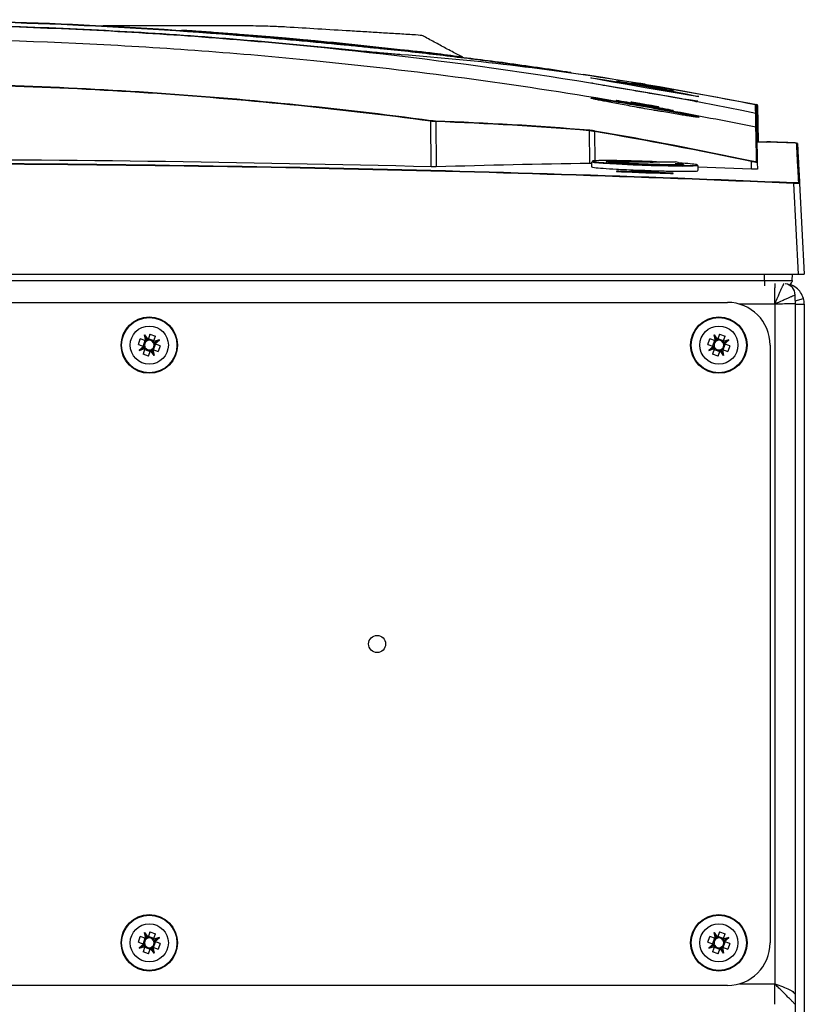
# Model space of a CAD drawing. Header units: millimetres. Extents: x 11 to 939, y -289 to 1138.
# Tile 16 of 86: x 582 to 651, y 69 to 155. Entities that reach past the tile are written whole.
import ezdxf

# ---------------------------------------------------------------- set-up
doc = ezdxf.new("R2010")
doc.units = ezdxf.units.MM

msp = doc.modelspace()

# ---------------------------------------------------------------- linework, layer by layer
at = {"color": 7, "linetype": 'Continuous', "lineweight": 25}
for p, q in [((612.049, 153.04), (615.228, 152.681)), ((631.962, 150.183), (631.974, 150.184)), ((636.729, 149.621), (636.146, 149.715)), ((636.063, 149.582), (636.063, 149.589)), ((637.362, 149.365), (637.362, 149.358)), ((634.212, 148.204), (634.212, 148.222)), ((635.5, 148.032), (635.5, 148.072)), ((636.063, 147.974), (636.063, 147.933)), ((636.063, 147.886), (636.063, 147.904)), ((637.362, 147.704), (637.362, 147.746)), ((637.362, 147.675), (637.362, 147.657)), ((637.925, 147.645), (637.925, 147.605)), ((639.212, 147.341), (639.212, 147.323)), ((646.447, 147.093), (646.446, 147.102)), ((646.527, 145.849), (646.494, 147.744)), ((646.507, 147.03), (646.507, 147.021)), ((646.552, 147.838), (646.552, 147.838)), ((646.613, 147.767), (646.668, 144.579)), ((646.613, 147.766), (646.613, 147.767)), ((646.668, 144.579), (646.614, 147.712)), ((617.966, 142.373), (617.927, 146.381)), ((618.355, 146.344), (618.394, 142.37)), ((646.555, 144.256), (646.518, 146.368)), ((631.893, 142.679), (631.865, 145.546)), ((646.468, 145.847), (646.468, 145.847)), ((646.528, 145.775), (646.528, 145.775)), ((650.041, 144.442), (646.549, 144.566)), ((632.025, 142.793), (632.276, 142.83)), ((632.025, 142.793), (632.025, 142.37)), ((633.739, 142.708), (633.73, 142.699)), ((634.008, 142.812), (639.416, 142.812)), ((646.092, 142.169), (646.08, 142.831)), ((646.581, 142.763), (646.592, 142.164)), ((634.212, 141.988), (634.212, 141.963)), ((636.063, 141.966), (636.063, 142.021)), ((637.362, 141.975), (636.063, 142.021)), ((636.063, 141.899), (636.063, 141.924)), ((637.362, 141.975), (637.362, 141.92)), ((637.362, 141.878), (637.362, 141.853)), ((641.4, 142.042), (641.4, 142.469)), ((646.092, 142.169), (641.4, 142.351)), ((639.212, 141.787), (639.212, 141.811)), ((650.213, 132.937), (649.794, 140.922)), ((650.294, 140.918), (650.712, 132.937)), ((486.211, 132.937), (650.213, 132.937)), ((489.212, 132.402), (647.212, 132.402)), ((649.659, 132.402), (649.677, 132.937)), ((649.911, 130.605), (650.64, 130.818)), ((649.911, 130.605), (649.911, 130.356)), ((649.912, 130.644), (649.912, 131.112)), ((492.462, 130.462), (643.962, 130.462)), ((648.112, 130.312), (645.012, 130.312)), ((648.112, 130.312), (648.112, 70.612)), ((649.911, 130.349), (649.911, 130.356)), ((649.911, 130.312), (649.911, 130.349)), ((649.912, 130.312), (649.912, 69.629)), ((649.912, 130.312), (650.712, 130.312)), ((650.712, 130.312), (650.712, 61.912)), ((592.254, 126.769), (592.422, 127.256)), ((592.903, 127.09), (592.422, 127.256)), ((592.795, 127.619), (593.104, 127.188)), ((592.903, 127.09), (592.795, 127.619)), ((593.002, 127.145), (592.795, 127.619)), ((593.104, 127.188), (593.103, 127.185)), ((593.27, 127.67), (593.104, 127.188)), ((593.616, 127.093), (593.129, 127.26)), ((593.27, 127.67), (593.756, 127.502)), ((593.591, 127.021), (593.756, 127.502)), ((594.099, 127.171), (593.591, 127.021)), ((593.645, 126.924), (594.099, 127.171)), ((593.689, 126.82), (594.099, 127.171)), ((642.254, 126.769), (642.422, 127.256)), ((642.903, 127.09), (642.422, 127.256)), ((643.002, 127.145), (642.795, 127.619)), ((642.795, 127.619), (643.104, 127.188)), ((642.903, 127.09), (642.795, 127.619)), ((643.104, 127.188), (643.103, 127.185)), ((643.27, 127.67), (643.104, 127.188)), ((643.616, 127.093), (643.129, 127.26)), ((643.27, 127.67), (643.756, 127.502)), ((643.591, 127.021), (643.756, 127.502)), ((644.099, 127.171), (643.591, 127.021)), ((643.645, 126.924), (644.099, 127.171)), ((643.689, 126.82), (644.099, 127.171)), ((592.254, 126.769), (592.736, 126.603)), ((592.736, 126.603), (592.325, 126.253)), ((592.78, 126.499), (592.325, 126.253)), ((592.325, 126.253), (592.834, 126.403)), ((592.831, 127.115), (592.663, 126.628)), ((592.834, 126.403), (592.668, 125.921)), ((592.739, 126.602), (592.736, 126.603)), ((592.809, 126.331), (593.296, 126.163)), ((592.834, 126.403), (592.835, 126.406)), ((592.906, 127.089), (592.903, 127.09)), ((593.422, 126.278), (593.629, 125.804)), ((593.518, 126.334), (593.521, 126.333)), ((593.521, 126.333), (593.629, 125.804)), ((593.521, 126.333), (594.003, 126.167)), ((593.591, 127.021), (593.59, 127.018)), ((593.593, 126.308), (593.761, 126.795)), ((593.686, 126.821), (593.689, 126.82)), ((594.17, 126.654), (593.689, 126.82)), ((594.17, 126.654), (594.003, 126.167)), ((642.254, 126.769), (642.736, 126.603)), ((642.736, 126.603), (642.325, 126.253)), ((642.78, 126.499), (642.325, 126.253)), ((642.325, 126.253), (642.834, 126.403)), ((642.831, 127.115), (642.663, 126.628)), ((642.834, 126.403), (642.668, 125.921)), ((642.739, 126.602), (642.736, 126.603)), ((642.809, 126.331), (643.296, 126.163)), ((642.834, 126.403), (642.835, 126.406)), ((642.906, 127.089), (642.903, 127.09)), ((643.422, 126.278), (643.629, 125.804)), ((643.518, 126.334), (643.521, 126.333)), ((643.521, 126.333), (643.629, 125.804)), ((643.521, 126.333), (644.003, 126.167)), ((643.591, 127.021), (643.59, 127.018)), ((643.593, 126.308), (643.761, 126.795)), ((643.686, 126.821), (643.689, 126.82)), ((644.17, 126.654), (643.689, 126.82)), ((644.17, 126.654), (644.003, 126.167)), ((647.712, 126.712), (647.712, 74.212)), ((593.155, 125.754), (592.668, 125.921)), ((593.155, 125.754), (593.321, 126.235)), ((593.321, 126.235), (593.322, 126.238)), ((593.629, 125.804), (593.321, 126.235)), ((643.155, 125.754), (642.668, 125.921)), ((643.155, 125.754), (643.321, 126.235)), ((643.321, 126.235), (643.322, 126.238)), ((643.629, 125.804), (643.321, 126.235)), ((592.254, 74.269), (592.422, 74.756)), ((592.903, 74.59), (592.422, 74.756)), ((592.831, 74.615), (592.663, 74.128)), ((592.795, 75.119), (593.104, 74.688)), ((592.903, 74.59), (592.795, 75.119)), ((593.002, 74.645), (592.795, 75.119)), ((592.906, 74.589), (592.903, 74.59)), ((593.104, 74.688), (593.103, 74.685)), ((593.27, 75.17), (593.104, 74.688)), ((593.616, 74.593), (593.129, 74.76)), ((593.27, 75.17), (593.756, 75.002)), ((593.591, 74.521), (593.59, 74.518)), ((593.591, 74.521), (593.756, 75.002)), ((594.099, 74.671), (593.591, 74.521)), ((593.645, 74.424), (594.099, 74.671)), ((593.689, 74.32), (594.099, 74.671)), ((642.254, 74.269), (642.422, 74.756)), ((642.903, 74.59), (642.422, 74.756)), ((642.831, 74.615), (642.663, 74.128)), ((642.903, 74.59), (642.795, 75.119)), ((643.002, 74.645), (642.795, 75.119)), ((642.795, 75.119), (643.104, 74.688)), ((642.906, 74.589), (642.903, 74.59)), ((643.104, 74.688), (643.103, 74.685)), ((643.27, 75.17), (643.104, 74.688)), ((643.616, 74.593), (643.129, 74.76)), ((643.27, 75.17), (643.756, 75.002)), ((643.591, 74.521), (643.59, 74.518)), ((643.591, 74.521), (643.756, 75.002)), ((644.099, 74.671), (643.591, 74.521)), ((643.645, 74.424), (644.099, 74.671)), ((643.689, 74.32), (644.099, 74.671)), ((592.254, 74.269), (592.736, 74.103)), ((592.736, 74.103), (592.325, 73.753)), ((592.78, 73.999), (592.325, 73.753)), ((592.325, 73.753), (592.834, 73.903)), ((592.834, 73.903), (592.668, 73.421)), ((592.739, 74.102), (592.736, 74.103)), ((592.809, 73.831), (593.296, 73.663)), ((592.834, 73.903), (592.835, 73.906)), ((593.155, 73.254), (593.321, 73.735)), ((593.321, 73.735), (593.322, 73.738)), ((593.629, 73.304), (593.321, 73.735)), ((593.422, 73.778), (593.629, 73.304)), ((593.518, 73.834), (593.521, 73.833)), ((593.521, 73.833), (593.629, 73.304)), ((593.521, 73.833), (594.003, 73.667)), ((593.593, 73.808), (593.761, 74.295)), ((593.686, 74.321), (593.689, 74.32)), ((594.17, 74.154), (593.689, 74.32)), ((594.17, 74.154), (594.003, 73.667)), ((642.254, 74.269), (642.736, 74.103)), ((642.736, 74.103), (642.325, 73.753)), ((642.78, 73.999), (642.325, 73.753)), ((642.325, 73.753), (642.834, 73.903)), ((642.834, 73.903), (642.668, 73.421)), ((642.739, 74.102), (642.736, 74.103)), ((642.809, 73.831), (643.296, 73.663)), ((642.834, 73.903), (642.835, 73.906)), ((643.155, 73.254), (643.321, 73.735)), ((643.321, 73.735), (643.322, 73.738)), ((643.629, 73.304), (643.321, 73.735)), ((643.422, 73.778), (643.629, 73.304)), ((643.518, 73.834), (643.521, 73.833)), ((643.521, 73.833), (643.629, 73.304)), ((643.521, 73.833), (644.003, 73.667)), ((643.593, 73.808), (643.761, 74.295)), ((643.686, 74.321), (643.689, 74.32)), ((644.17, 74.154), (643.689, 74.32)), ((644.17, 74.154), (644.003, 73.667)), ((593.155, 73.254), (592.668, 73.421)), ((643.155, 73.254), (642.668, 73.421)), ((643.962, 70.462), (492.462, 70.462)), ((645.012, 70.612), (648.112, 70.612)), ((648.112, 68.812), (648.112, 70.612)), ((649.912, 69.629), (649.912, 61.912))]:
    msp.add_line(p, q, dxfattribs=at)
at = {"color": 8, "linetype": 'Continuous', "lineweight": 25}
for p, q in [((646.572, 145.792), (646.538, 147.766)), ((646.552, 147.84), (646.552, 147.838)), ((646.518, 146.38), (646.527, 145.863)), ((632.293, 145.476), (632.319, 142.832)), ((646.528, 145.775), (646.528, 145.775)), ((647.212, 132.402), (647.212, 132.937))]:
    msp.add_line(p, q, dxfattribs=at)
at = {"color": 7, "linetype": 'Continuous', "lineweight": 25, "flags": 128}
for points in [[(631.998, 150.184), (632.451, 150.129), (633.371, 149.994), (634.663, 149.789), (636.196, 149.534), (637.805, 149.254), (639.301, 148.981), (640.499, 148.75), (641.253, 148.593), (641.463, 148.542), (641.365, 148.539), (640.761, 148.631), (639.717, 148.805), (638.336, 149.042), (636.756, 149.317), (635.157, 149.595), (633.735, 149.845), (632.665, 150.038), (632.067, 150.154), (631.962, 150.183), (631.962, 150.183)], [(646.538, 147.766), (646.541, 147.78), (646.543, 147.794), (646.546, 147.807), (646.548, 147.818), (646.55, 147.827), (646.551, 147.834), (646.552, 147.838), (646.552, 147.84)], [(646.538, 147.766), (646.552, 147.766), (646.566, 147.767), (646.579, 147.767), (646.591, 147.767), (646.6, 147.767), (646.607, 147.767), (646.611, 147.767), (646.613, 147.767)], [(641.147, 142.517), (641.373, 142.484), (641.374, 142.454), (640.951, 142.422), (640.05, 142.415), (638.774, 142.432), (637.266, 142.471), (635.696, 142.528), (634.238, 142.596), (633.059, 142.668), (632.292, 142.736), (632.025, 142.793), (632.025, 142.793)]]:
    msp.add_lwpolyline(points, dxfattribs=at)
at = {"color": 7, "linetype": 'Continuous', "lineweight": 25}
for centre, radius in [((593.212, 126.712), 2.475), ((593.212, 126.712), 2.425), ((643.212, 126.712), 2.475), ((643.212, 126.712), 2.425), ((593.212, 126.712), 1.675), ((643.212, 126.712), 1.675), ((613.212, 100.462), 0.75), ((593.212, 74.212), 2.475), ((593.212, 74.212), 2.425), ((643.212, 74.212), 2.475), ((643.212, 74.212), 2.425), ((593.212, 74.212), 1.675), ((643.212, 74.212), 1.675)]:
    msp.add_circle(centre, radius, dxfattribs=at)
for centre, radius, start, end in [((646.419, 147.742), 0.075, 1.00005, 78.90535), ((646.432, 147.019), 0.075, 1.00485, 78.53367), ((646.538, 147.766), 0.075, 1.00001, 78.92659), ((646.538, 147.767), 0.075, 1.07577, 78.44823), ((626.913, 145.196), 9.063, 172.02529, 172.49036), ((618.284, 146.348), 0.0712, 357.01508, 76.26161), ((631.794, 145.55), 0.0704, 356.24688, 74.6182), ((639.111, 144.32), 6.915, 169.76894, 170.37889), ((650.036, 144.407), 0.075, 0.0936, 84.62673), ((634.008, 142.412), 0.4, 90, 119.16277), ((639.416, 142.412), 0.4, 21.54885, 90), ((651.666, 141.664), 5.706, 167.46055, 168.19968), ((646.506, 142.762), 0.0749, 1.02973, 78.04585), ((658.391, 140.576), 8.603, 177.2273, 177.70035), ((650.219, 140.915), 0.075, 3.01535, 87.60697), ((648.912, 131.112), 1, 360, 82.3062), ((648.912, 130.312), 1.8, 360, 16.334), ((643.962, 126.712), 3.75, 0, 90), ((593.212, 126.712), 0.426, 33.77188, 108.25409), ((643.212, 126.712), 0.425, 33.77188, 108.25409), ((593.212, 126.712), 0.426, 123.77188, 198.25409), ((593.212, 126.712), 0.426, 198.25409, 213.77188), ((593.212, 126.712), 0.426, 213.77188, 288.25409), ((593.212, 126.712), 0.426, 108.25409, 123.77188), ((593.212, 126.712), 0.426, 288.25409, 303.77188), ((593.212, 126.712), 0.426, 303.77188, 18.25409), ((593.212, 126.712), 0.426, 18.25409, 33.77188), ((643.212, 126.712), 0.426, 123.77188, 198.25409), ((643.212, 126.712), 0.426, 198.25409, 213.77188), ((643.212, 126.712), 0.426, 213.77188, 288.25409), ((643.212, 126.712), 0.425, 108.25409, 123.77188), ((643.212, 126.712), 0.426, 288.25409, 303.77188), ((643.212, 126.712), 0.426, 303.77188, 18.25409), ((643.212, 126.712), 0.426, 18.25409, 33.77188), ((593.212, 74.212), 0.426, 123.77188, 198.25409), ((593.212, 74.212), 0.426, 108.25409, 123.77188), ((593.212, 74.212), 0.426, 33.77188, 108.25409), ((593.212, 74.212), 0.426, 18.25409, 33.77188), ((643.212, 74.212), 0.425, 123.77188, 198.25409), ((643.212, 74.212), 0.425, 108.25409, 123.77188), ((643.212, 74.212), 0.426, 33.77188, 108.25409), ((643.212, 74.212), 0.426, 18.25409, 33.77188), ((593.212, 74.212), 0.426, 198.25409, 213.77188), ((593.212, 74.212), 0.426, 213.77188, 288.25409), ((593.212, 74.212), 0.425, 288.25409, 303.77188), ((593.212, 74.212), 0.426, 303.77188, 18.25409), ((643.212, 74.212), 0.425, 198.25409, 213.77188), ((643.212, 74.212), 0.426, 213.77188, 288.25409), ((643.212, 74.212), 0.426, 288.25409, 303.77188), ((643.212, 74.212), 0.426, 303.77188, 18.25409), ((643.962, 74.212), 3.75, 270, 0)]:
    msp.add_arc(centre, radius, start, end, dxfattribs=at)
for centre, major_axis, start_param, end_param in [((593.193, 126.708), (0.468, 0.095), 1.781599, 2.014588), ((593.228, 126.723), (0.39, 0.279), 1.214424, 1.441266), ((643.193, 126.708), (0.468, 0.095), 1.781599, 2.014588), ((643.228, 126.723), (0.39, 0.279), 1.214424, 1.441266), ((593.2, 126.726), (-0.31, 0.363), 1.127005, 1.359994), ((593.218, 126.693), (-0.136, 0.46), 1.700326, 1.927168), ((593.196, 126.7), (0.39, 0.279), 4.356017, 4.582859), ((593.231, 126.716), (0.468, 0.095), 4.923191, 5.15618), ((593.207, 126.73), (-0.136, 0.46), 4.841919, 5.068761), ((593.225, 126.697), (-0.31, 0.363), 4.268598, 4.501587), ((643.2, 126.726), (-0.31, 0.363), 1.127005, 1.359994), ((643.218, 126.693), (-0.136, 0.46), 1.700326, 1.927168), ((643.196, 126.7), (0.39, 0.279), 4.356017, 4.582859), ((643.231, 126.716), (0.468, 0.095), 4.923191, 5.15618), ((643.207, 126.73), (-0.136, 0.46), 4.841919, 5.068761), ((643.225, 126.697), (-0.31, 0.363), 4.268598, 4.501587), ((593.193, 74.208), (0.468, 0.095), 1.781599, 2.014588), ((593.228, 74.223), (0.39, 0.279), 1.214424, 1.441266), ((593.207, 74.23), (-0.136, 0.46), 4.841919, 5.068761), ((593.225, 74.197), (-0.31, 0.363), 4.268598, 4.501587), ((643.193, 74.208), (0.468, 0.095), 1.781599, 2.014588), ((643.228, 74.223), (0.39, 0.279), 1.214424, 1.441266), ((643.207, 74.23), (-0.136, 0.46), 4.841919, 5.068761), ((643.225, 74.197), (-0.31, 0.363), 4.268598, 4.501587), ((593.2, 74.226), (-0.31, 0.363), 1.127005, 1.359994), ((593.218, 74.193), (-0.136, 0.46), 1.700326, 1.927168), ((593.196, 74.2), (0.39, 0.279), 4.356017, 4.582859), ((593.231, 74.216), (0.468, 0.095), 4.923191, 5.15618), ((643.2, 74.226), (-0.31, 0.363), 1.127005, 1.359994), ((643.218, 74.193), (-0.136, 0.46), 1.700326, 1.927168), ((643.196, 74.2), (0.39, 0.279), 4.356017, 4.582859), ((643.231, 74.216), (0.468, 0.095), 4.923191, 5.15618)]:
    msp.add_ellipse(centre, major_axis=major_axis, ratio=0.999185, start_param=start_param, end_param=end_param, dxfattribs=at)
for points, knots in [([(489.978, 147.102), (502.833, 149.712), (515.783, 151.65), (535.375, 153.594), (541.949, 154.081), (555.09, 154.729), (561.665, 154.89), (574.821, 154.889), (581.409, 154.726), (594.555, 154.076), (601.109, 153.589), (620.656, 151.647), (633.592, 149.712), (646.446, 147.102)], [0.001071, 0.001071, 0.001071, 0.001071, 0.25, 0.25, 0.375, 0.375, 0.5, 0.5, 0.625, 0.625, 0.75, 0.75, 0.998929, 0.998929, 0.998929, 0.998929]), ([(608.014, 152.912), (601.397, 153.576), (594.772, 154.072), (581.504, 154.733), (574.862, 154.899), (561.562, 154.899), (554.92, 154.733), (541.652, 154.072), (535.027, 153.576), (528.41, 152.912)], [0, 0, 0, 0, 0.25, 0.25, 0.5, 0.5, 0.75, 0.75, 1, 1, 1, 1]), ([(568.331, 155.298), (573.708, 155.298), (579.084, 155.192), (589.827, 154.766), (595.195, 154.447), (601.225, 153.967), (601.895, 153.912), (602.9, 153.827), (603.234, 153.798), (603.904, 153.74), (604.238, 153.71), (604.908, 153.651), (605.242, 153.62), (605.908, 153.559), (606.24, 153.529), (606.903, 153.467), (607.232, 153.436), (607.875, 153.376), (608.191, 153.345), (608.809, 153.286), (609.112, 153.257), (609.558, 153.213), (609.705, 153.199), (609.996, 153.171), (610.14, 153.156), (610.844, 153.087), (611.363, 153.035), (612.08, 152.964), (612.308, 152.941), (612.631, 152.908), (612.735, 152.898), (612.94, 152.877), (613.043, 152.867), (613.555, 152.815), (613.964, 152.773), (616.011, 152.558), (617.645, 152.374), (620.914, 151.981), (622.548, 151.773), (624.182, 151.553)], [0, 0, 0, 0, 0.25, 0.25, 0.5, 0.5, 0.53125, 0.53125, 0.546875, 0.546875, 0.5625, 0.5625, 0.578125, 0.578125, 0.59375, 0.59375, 0.609375, 0.609375, 0.625, 0.625, 0.640625, 0.640625, 0.648438, 0.648438, 0.65625, 0.65625, 0.6875, 0.6875, 0.703125, 0.703125, 0.710938, 0.710938, 0.71875, 0.71875, 0.75, 0.75, 0.875, 0.875, 1, 1, 1, 1]), ([(624.232, 151.478), (622.597, 151.699), (620.961, 151.907), (617.69, 152.3), (616.054, 152.484), (614.006, 152.699), (613.596, 152.742), (613.084, 152.793), (612.981, 152.804), (612.776, 152.824), (612.671, 152.835), (612.347, 152.867), (612.119, 152.89), (611.401, 152.961), (610.881, 153.013), (610.176, 153.081), (610.032, 153.096), (609.741, 153.124), (609.594, 153.138), (609.148, 153.181), (608.845, 153.21), (608.226, 153.269), (607.911, 153.299), (607.268, 153.36), (606.939, 153.39), (606.276, 153.451), (605.943, 153.482), (605.276, 153.542), (604.942, 153.572), (604.272, 153.632), (603.937, 153.662), (603.267, 153.72), (602.932, 153.749), (601.926, 153.834), (601.256, 153.889), (595.221, 154.37), (589.847, 154.69), (579.094, 155.117), (573.713, 155.223), (568.331, 155.223)], [0, 0, 0, 0, 0.125, 0.125, 0.25, 0.25, 0.28125, 0.28125, 0.289063, 0.289063, 0.296875, 0.296875, 0.3125, 0.3125, 0.34375, 0.34375, 0.351563, 0.351563, 0.359375, 0.359375, 0.375, 0.375, 0.390625, 0.390625, 0.40625, 0.40625, 0.421875, 0.421875, 0.4375, 0.4375, 0.453125, 0.453125, 0.46875, 0.46875, 0.5, 0.5, 0.75, 0.75, 1, 1, 1, 1]), ([(617.285, 153.828), (617.299, 153.847), (617.333, 153.892), (616.562, 153.967), (615.16, 154.043), (613.765, 154.13), (612.309, 154.218), (610.393, 154.334), (608.033, 154.477), (605.947, 154.604), (604.613, 154.685), (603.841, 154.714), (603.02, 154.736), (602.061, 154.753), (600.765, 154.764), (596.453, 154.759), (592.528, 154.763), (589.183, 154.763), (589.15, 154.763)], [0, 0, 0, 0, 0.03339, 0.081146, 0.142394, 0.20551, 0.269468, 0.333818, 0.459267, 0.581062, 0.610298, 0.634857, 0.658125, 0.682363, 0.711221, 0.754546, 0.997594, 1, 1, 1, 1]), ([(596.067, 154.401), (596.356, 154.381), (596.717, 154.356), (597.292, 154.315), (598.148, 154.254), (599.495, 154.155), (601.143, 154.028), (602.716, 153.901), (603.942, 153.798), (604.749, 153.729), (605.195, 153.691), (605.844, 153.634), (606.547, 153.571), (607.273, 153.506), (607.6, 153.476), (607.763, 153.461)], [0.0000093, 0.0000093, 0.0000093, 0.0000093, 0.0627737, 0.078397, 0.1252019, 0.2496463, 0.3750057, 0.4996666, 0.6241953, 0.6870412, 0.7185384, 0.7499046, 0.874618, 0.9373889, 1, 1, 1, 1]), ([(634.057, 148.155), (625.289, 149.637), (616.484, 150.811), (601.109, 152.339), (594.555, 152.826), (581.409, 153.476), (574.821, 153.639), (561.665, 153.64), (555.09, 153.479), (541.949, 152.831), (535.375, 152.344), (519.964, 150.815), (511.144, 149.638), (502.368, 148.155)], [0.0808846, 0.0808846, 0.0808846, 0.0808846, 0.25, 0.25, 0.375, 0.375, 0.5, 0.5, 0.625, 0.625, 0.75, 0.75, 0.9191439, 0.9191439, 0.9191439, 0.9191439]), ([(620.739, 151.999), (620.628, 152.055), (620.254, 152.242), (619.448, 152.67), (618.39, 153.244), (617.676, 153.637), (617.331, 153.826)], [0, 0, 0, 0, 0.137207, 0.461894, 0.740348, 1, 1, 1, 1]), ([(615.33, 152.224), (615.167, 152.237), (614.989, 152.251), (614.597, 152.283), (614.384, 152.301), (613.923, 152.341), (613.675, 152.363), (613.139, 152.412), (612.85, 152.439), (612.225, 152.498), (611.895, 152.53), (611.198, 152.597), (610.83, 152.633), (609.664, 152.748), (608.855, 152.828), (608.014, 152.912)], [0, 0, 0, 0, 0.125, 0.125, 0.25, 0.25, 0.375, 0.375, 0.5, 0.5, 0.625, 0.625, 0.75, 0.75, 1, 1, 1, 1]), ([(620.537, 152.023), (619.772, 152.13), (618.014, 152.377), (616.233, 152.561), (615.227, 152.665)], [0, 0, 0, 0, 0.43501, 1, 1, 1, 1]), ([(624.182, 151.553), (626.023, 151.298), (628.038, 151.019), (630.052, 150.708), (630.226, 150.681)], [0, 0, 0, 0, 0.913403, 1, 1, 1, 1]), ([(624.232, 151.478), (624.232, 151.497), (624.228, 151.515), (624.21, 151.542), (624.196, 151.551), (624.182, 151.553)], [0, 0, 0, 0, 0.5, 0.5, 1, 1, 1, 1]), ([(518.487, 146.454), (526.733, 147.556), (534.997, 148.377), (551.562, 149.473), (559.862, 149.748), (572.34, 149.749), (576.5, 149.681), (584.812, 149.407), (588.964, 149.202), (597.261, 148.653), (601.408, 148.31), (609.684, 147.486), (613.814, 147.005), (617.937, 146.454)], [0, 0, 0, 0, 0.25, 0.25, 0.5, 0.5, 0.625, 0.625, 0.75, 0.75, 0.875, 0.875, 1, 1, 1, 1]), ([(617.927, 146.381), (609.678, 147.484), (601.41, 148.305), (588.981, 149.127), (584.833, 149.332), (576.528, 149.606), (572.371, 149.675), (559.889, 149.675), (551.585, 149.401), (535.014, 148.305), (526.746, 147.484), (518.497, 146.381)], [0, 0, 0, 0, 0.25, 0.25, 0.375, 0.375, 0.5, 0.5, 0.75, 0.75, 1, 1, 1, 1]), ([(632.072, 150.153), (632.046, 150.158), (632.005, 150.167), (631.982, 150.176), (631.985, 150.174), (631.986, 150.174)], [0, 0, 0, 0, 0.595569, 0.955737, 1, 1, 1, 1]), ([(641.375, 148.142), (641.379, 148.139), (641.398, 148.126), (641.032, 148.178), (640.153, 148.319), (638.874, 148.534), (637.348, 148.794), (635.734, 149.07), (634.22, 149.33), (633.005, 149.542), (632.183, 149.692), (632.077, 149.722), (632.025, 149.737)], [0, 0, 0, 0, 0.031923, 0.137318, 0.24267, 0.348864, 0.456711, 0.565949, 0.675701, 0.784911, 0.892841, 1, 1, 1, 1]), ([(636.102, 149.618), (636.014, 149.633), (635.809, 149.667), (635.597, 149.7), (635.506, 149.712), (635.501, 149.712), (635.5, 149.712)], [0, 0, 0, 0, 0.249768, 0.57792, 0.901469, 1, 1, 1, 1]), ([(637.362, 149.392), (637.145, 149.43), (636.712, 149.505), (636.279, 149.579), (636.063, 149.616)], [0, 0, 0, 0, 0.499928, 1, 1, 1, 1]), ([(636.063, 149.616), (636.063, 149.616), (636.064, 149.616), (636.071, 149.616), (636.083, 149.614), (636.1, 149.612), (636.121, 149.608), (636.147, 149.604), (636.179, 149.6), (636.214, 149.594), (636.29, 149.582), (636.447, 149.555), (636.701, 149.513), (636.927, 149.473), (637.076, 149.447), (637.169, 149.43), (637.242, 149.417), (637.296, 149.406), (637.334, 149.399), (637.357, 149.394), (637.36, 149.393), (637.362, 149.392)], [0, 0, 0, 0, 0.026661, 0.053612, 0.080859, 0.108406, 0.136259, 0.164425, 0.192906, 0.22171, 0.250839, 0.358307, 0.499776, 0.624375, 0.69052, 0.749576, 0.802427, 0.853868, 0.903924, 0.952625, 1, 1, 1, 1]), ([(637.362, 149.365), (637.328, 149.372), (637.289, 149.379), (637.196, 149.396), (637.143, 149.406), (637.03, 149.426), (636.969, 149.437), (636.843, 149.459), (636.778, 149.47), (636.647, 149.493), (636.583, 149.504), (636.456, 149.525), (636.395, 149.535), (636.282, 149.554), (636.229, 149.563), (636.136, 149.578), (636.096, 149.584), (636.063, 149.589)], [0, 0, 0, 0, 0.125, 0.125, 0.25, 0.25, 0.375, 0.375, 0.5, 0.5, 0.625, 0.625, 0.75, 0.75, 0.875, 0.875, 1, 1, 1, 1]), ([(636.063, 149.582), (636.096, 149.576), (636.136, 149.568), (636.229, 149.552), (636.281, 149.542), (636.394, 149.522), (636.456, 149.511), (636.581, 149.489), (636.646, 149.478), (636.777, 149.455), (636.842, 149.444), (636.968, 149.423), (637.029, 149.412), (637.142, 149.394), (637.195, 149.385), (637.288, 149.369), (637.328, 149.363), (637.362, 149.358)], [0, 0, 0, 0, 0.125, 0.125, 0.25, 0.25, 0.375, 0.375, 0.5, 0.5, 0.625, 0.625, 0.75, 0.75, 0.875, 0.875, 1, 1, 1, 1]), ([(637.925, 149.294), (637.925, 149.295), (637.912, 149.298), (637.862, 149.309), (637.824, 149.316), (637.727, 149.334), (637.667, 149.346), (637.53, 149.371), (637.453, 149.385), (637.368, 149.4)], [0, 0, 0, 0, 0.25, 0.25, 0.5, 0.5, 0.75, 0.75, 1, 1, 1, 1]), ([(639.256, 149.118), (639.165, 149.135), (638.731, 149.216), (638.295, 149.286), (637.95, 149.341)], [0, 0, 0, 0, 0.20927, 1, 1, 1, 1]), ([(639.394, 147.214), (639.813, 147.131), (640.179, 147.055), (640.567, 146.971), (640.641, 146.955), (640.78, 146.924), (640.845, 146.909), (641.026, 146.867), (641.129, 146.842), (641.257, 146.81), (641.295, 146.8), (641.36, 146.781), (641.388, 146.773), (641.456, 146.751), (641.482, 146.74), (641.49, 146.729), (641.488, 146.726), (641.473, 146.723), (641.46, 146.722), (641.407, 146.723), (641.352, 146.727), (641.202, 146.743), (641.107, 146.755), (640.882, 146.786), (640.752, 146.805), (640.458, 146.849), (640.293, 146.875), (639.938, 146.932), (639.747, 146.963), (639.342, 147.03), (639.124, 147.067), (638.676, 147.143), (638.445, 147.182), (638.089, 147.244), (637.968, 147.265), (637.723, 147.307), (637.599, 147.329), (637.226, 147.394), (636.977, 147.438), (636.603, 147.504), (636.478, 147.526), (636.228, 147.571), (636.103, 147.593), (635.729, 147.66), (635.487, 147.704), (635.012, 147.79), (634.781, 147.832), (634.33, 147.915), (634.116, 147.955), (633.712, 148.031), (633.522, 148.067), (633.254, 148.119), (633.168, 148.136), (633.005, 148.168), (632.927, 148.183), (632.707, 148.227), (632.577, 148.254), (632.407, 148.291), (632.355, 148.302), (632.259, 148.324), (632.217, 148.334), (632.103, 148.361), (632.047, 148.376), (631.975, 148.4), (631.958, 148.409), (631.967, 148.419), (631.991, 148.421), (632.081, 148.418), (632.146, 148.413), (632.315, 148.397), (632.417, 148.385), (632.598, 148.363), (632.663, 148.355), (632.803, 148.336), (632.877, 148.327), (633.11, 148.295), (633.279, 148.271), (633.647, 148.217), (633.846, 148.187), (634.057, 148.155)], [0, 0, 0, 0, 0.0625, 0.0625, 0.078125, 0.078125, 0.09375, 0.09375, 0.125, 0.125, 0.140625, 0.140625, 0.15625, 0.15625, 0.1875, 0.1875, 0.203125, 0.203125, 0.21875, 0.21875, 0.25, 0.25, 0.28125, 0.28125, 0.3125, 0.3125, 0.34375, 0.34375, 0.375, 0.375, 0.40625, 0.40625, 0.4375, 0.4375, 0.453125, 0.453125, 0.46875, 0.46875, 0.5, 0.5, 0.515625, 0.515625, 0.53125, 0.53125, 0.5625, 0.5625, 0.59375, 0.59375, 0.625, 0.625, 0.65625, 0.65625, 0.671875, 0.671875, 0.6875, 0.6875, 0.71875, 0.71875, 0.734375, 0.734375, 0.75, 0.75, 0.78125, 0.78125, 0.8125, 0.8125, 0.84375, 0.84375, 0.875, 0.875, 0.90625, 0.90625, 0.921875, 0.921875, 0.9375, 0.9375, 0.96875, 0.96875, 1, 1, 1, 1]), ([(634.086, 148.081), (633.856, 148.117), (633.643, 148.149), (633.249, 148.207), (633.067, 148.233), (632.742, 148.278), (632.6, 148.296), (632.363, 148.324), (632.266, 148.334), (632.192, 148.34)], [0, 0, 0, 0, 0.25, 0.25, 0.5, 0.5, 0.75, 0.75, 1, 1, 1, 1]), ([(634.057, 148.155), (634.067, 148.153), (634.076, 148.144), (634.086, 148.117), (634.088, 148.099), (634.086, 148.081)], [0, 0, 0, 0, 0.5, 0.5, 1, 1, 1, 1]), ([(634.057, 148.155), (634.106, 148.148), (634.156, 148.14), (634.257, 148.124), (634.308, 148.116), (634.463, 148.092), (634.567, 148.076), (634.886, 148.025), (635.105, 147.989), (635.445, 147.933), (635.561, 147.914), (635.792, 147.875), (635.908, 147.856), (636.257, 147.796), (636.49, 147.756), (636.961, 147.673), (637.199, 147.63), (637.665, 147.545), (637.893, 147.503), (638.341, 147.419), (638.562, 147.377), (638.883, 147.315), (638.988, 147.295), (639.143, 147.265), (639.194, 147.255), (639.294, 147.235), (639.345, 147.225), (639.394, 147.215)], [0, 0, 0, 0, 0.03125, 0.03125, 0.0625, 0.0625, 0.125, 0.125, 0.25, 0.25, 0.3125, 0.3125, 0.375, 0.375, 0.5, 0.5, 0.625, 0.625, 0.75, 0.75, 0.875, 0.875, 0.9375, 0.9375, 0.96875, 0.96875, 1, 1, 1, 1]), ([(639.338, 147.141), (639.144, 147.18), (638.941, 147.221), (638.52, 147.304), (638.303, 147.346), (637.862, 147.429), (637.637, 147.472), (637.179, 147.556), (636.944, 147.599), (636.481, 147.682), (636.251, 147.722), (635.908, 147.782), (635.794, 147.801), (635.566, 147.84), (635.453, 147.859), (634.895, 147.953), (634.477, 148.021), (634.086, 148.081)], [0, 0, 0, 0, 0.125, 0.125, 0.25, 0.25, 0.375, 0.375, 0.5, 0.5, 0.625, 0.625, 0.6875, 0.6875, 0.75, 0.75, 1, 1, 1, 1]), ([(635.5, 148.072), (635.5, 148.075), (635.512, 148.075), (635.562, 148.071), (635.6, 148.066), (635.696, 148.054), (635.756, 148.046), (635.893, 148.025), (635.969, 148.013), (636.054, 148)], [0, 0, 0, 0, 0.25, 0.25, 0.5, 0.5, 0.75, 0.75, 1, 1, 1, 1]), ([(636.063, 147.974), (636.063, 147.975), (636.064, 147.975), (636.071, 147.975), (636.083, 147.975), (636.1, 147.973), (636.122, 147.97), (636.148, 147.967), (636.179, 147.963), (636.215, 147.958), (636.292, 147.946), (636.45, 147.92), (636.704, 147.878), (636.925, 147.838), (637.074, 147.809), (637.168, 147.791), (637.242, 147.776), (637.297, 147.764), (637.335, 147.755), (637.358, 147.749), (637.36, 147.747), (637.362, 147.746)], [0, 0, 0, 0, 0.026967, 0.054139, 0.081523, 0.109124, 0.136949, 0.165004, 0.193295, 0.221827, 0.250605, 0.361219, 0.499749, 0.6243, 0.686549, 0.749361, 0.802866, 0.854657, 0.904757, 0.953195, 1, 1, 1, 1]), ([(637.362, 147.746), (637.145, 147.784), (636.712, 147.861), (636.279, 147.937), (636.063, 147.974)], [0, 0, 0, 0, 0.499953, 1, 1, 1, 1]), ([(636.063, 147.904), (636.096, 147.9), (636.136, 147.894), (636.229, 147.88), (636.282, 147.871), (636.395, 147.853), (636.457, 147.843), (636.583, 147.822), (636.648, 147.81), (636.779, 147.787), (636.843, 147.776), (636.969, 147.753), (637.03, 147.741), (637.143, 147.72), (637.196, 147.71), (637.288, 147.691), (637.329, 147.683), (637.362, 147.675)], [0, 0, 0, 0, 0.125, 0.125, 0.25, 0.25, 0.375, 0.375, 0.5, 0.5, 0.625, 0.625, 0.75, 0.75, 0.875, 0.875, 1, 1, 1, 1]), ([(641.285, 148.075), (641.184, 148.1), (640.982, 148.151), (640.311, 148.283), (639.976, 148.349)], [0, 0, 0, 0, 0.501151, 1, 1, 1, 1]), ([(637.362, 147.657), (637.328, 147.662), (637.288, 147.668), (637.195, 147.682), (637.142, 147.691), (637.029, 147.709), (636.967, 147.72), (636.842, 147.741), (636.776, 147.752), (636.646, 147.775), (636.581, 147.787), (636.455, 147.81), (636.394, 147.821), (636.282, 147.842), (636.229, 147.853), (636.136, 147.871), (636.096, 147.879), (636.063, 147.886)], [0, 0, 0, 0, 0.125, 0.125, 0.25, 0.25, 0.375, 0.375, 0.5, 0.5, 0.625, 0.625, 0.75, 0.75, 0.875, 0.875, 1, 1, 1, 1]), ([(637.317, 147.778), (637.405, 147.761), (637.611, 147.721), (637.825, 147.675), (637.918, 147.651), (637.923, 147.646), (637.925, 147.645)], [0, 0, 0, 0, 0.246225, 0.575262, 0.899377, 1, 1, 1, 1]), ([(639.338, 147.141), (639.341, 147.161), (639.349, 147.182), (639.369, 147.209), (639.382, 147.216), (639.394, 147.215)], [0, 0, 0, 0, 0.5, 0.5, 1, 1, 1, 1]), ([(641.21, 146.724), (641.204, 146.726), (641.136, 146.753), (640.53, 146.893), (639.735, 147.058), (639.338, 147.141)], [0, 0, 0, 0, 0.039799, 0.519953, 1, 1, 1, 1]), ([(646.446, 147.102), (646.463, 147.098), (646.478, 147.089), (646.5, 147.063), (646.506, 147.047), (646.507, 147.03)], [0, 0, 0, 0, 0.5, 0.5, 1, 1, 1, 1]), ([(646.468, 145.847), (646.465, 146.064), (646.461, 146.279), (646.454, 146.694), (646.45, 146.894), (646.447, 147.093)], [0, 0, 0, 0, 0.5, 0.5, 1, 1, 1, 1]), ([(618.355, 146.344), (618.333, 146.345), (618.306, 146.346), (618.244, 146.35), (618.209, 146.353), (618.135, 146.359), (618.095, 146.363), (618.012, 146.371), (617.97, 146.376), (617.927, 146.381)], [0, 0, 0, 0, 0.25, 0.25, 0.5, 0.5, 0.75, 0.75, 1, 1, 1, 1]), ([(617.937, 146.454), (617.973, 146.449), (618.009, 146.444), (618.079, 146.436), (618.114, 146.432), (618.209, 146.423), (618.263, 146.418), (618.301, 146.417)], [0, 0, 0, 0, 0.25, 0.25, 0.5, 0.5, 1, 1, 1, 1]), ([(646.507, 147.021), (646.51, 146.822), (646.514, 146.622), (646.521, 146.207), (646.525, 145.992), (646.528, 145.775)], [0, 0, 0, 0, 0.5, 0.5, 1, 1, 1, 1]), ([(631.813, 145.618), (631.839, 145.616), (631.87, 145.613), (631.941, 145.604), (631.981, 145.599), (632.067, 145.587), (632.114, 145.58), (632.208, 145.565), (632.257, 145.557), (632.306, 145.548)], [0, 0, 0, 0, 0.25, 0.25, 0.5, 0.5, 0.75, 0.75, 1, 1, 1, 1]), ([(632.293, 145.476), (632.251, 145.484), (632.209, 145.492), (632.126, 145.507), (632.086, 145.515), (632.011, 145.527), (631.976, 145.532), (631.914, 145.54), (631.887, 145.544), (631.865, 145.546)], [0, 0, 0, 0, 0.25, 0.25, 0.5, 0.5, 0.75, 0.75, 1, 1, 1, 1]), ([(646.468, 145.847), (646.485, 145.844), (646.5, 145.835), (646.522, 145.809), (646.528, 145.792), (646.528, 145.775)], [0, 0, 0, 0, 0.5, 0.5, 1, 1, 1, 1]), ([(646.468, 145.847), (646.485, 145.844), (646.5, 145.835), (646.522, 145.809), (646.528, 145.792), (646.528, 145.775)], [0, 0, 0, 0, 0.5, 0.5, 1, 1, 1, 1]), ([(650.013, 144.426), (650.006, 144.432), (649.978, 144.456), (649.93, 144.47), (649.891, 144.474), (649.881, 144.474)], [0, 0, 0, 0, 0.193347, 0.778776, 1, 1, 1, 1]), ([(650.222, 140.989), (650.202, 141.364), (650.163, 142.114), (650.117, 142.987), (650.082, 143.667), (650.065, 143.994), (650.056, 144.159), (650.048, 144.306), (650.042, 144.436), (650.041, 144.444), (650.041, 144.445)], [0, 0, 0, 0, 0.187725, 0.375449, 0.563201, 0.750952, 0.762613, 0.809256, 0.99583, 1, 1, 1, 1]), ([(650.11, 144.41), (650.11, 144.409), (650.111, 144.406), (650.111, 144.402), (650.111, 144.399)], [0, 0, 0, 0, 0.158271, 1, 1, 1, 1]), ([(650.112, 144.383), (650.112, 144.382), (650.113, 144.378), (650.128, 144.088), (650.153, 143.597), (650.189, 142.916), (650.235, 142.043), (650.274, 141.293), (650.294, 140.918)], [0, 0, 0, 0, 0.132037, 0.322692, 0.492007, 0.661322, 0.830661, 1, 1, 1, 1]), ([(486.627, 140.992), (513.807, 142.135), (541.008, 142.707), (581.814, 142.707), (595.415, 142.564), (622.613, 141.993), (636.207, 141.564), (649.798, 140.992)], [0, 0, 0, 0, 0.5, 0.5, 0.75, 0.75, 1, 1, 1, 1]), ([(617.966, 142.373), (601.384, 142.797), (584.797, 143.01), (551.624, 143.009), (535.04, 142.797), (518.458, 142.373)], [0, 0, 0, 0, 0.5, 0.5, 1, 1, 1, 1]), ([(637.732, 142.812), (637.568, 142.819), (636.913, 142.849), (635.667, 142.888), (634.215, 142.921), (633.045, 142.928), (632.254, 142.911), (632.153, 142.882), (632.102, 142.868)], [0, 0, 0, 0, 0.062604, 0.25029, 0.43788, 0.625506, 0.81328, 1, 1, 1, 1]), ([(632.102, 142.868), (632.102, 142.868), (632.102, 142.851), (632.281, 142.813), (632.796, 142.766), (633.444, 142.719), (634.234, 142.67), (635.695, 142.601), (637.27, 142.543), (638.783, 142.503), (640.062, 142.486), (640.966, 142.493), (641.336, 142.521), (641.338, 142.564), (640.942, 142.62), (640.319, 142.675), (639.783, 142.706), (639.679, 142.712)], [0, 0, 0, 0, 0.000567, 0.084821, 0.169073, 0.169166, 0.25345, 0.337662, 0.421786, 0.505845, 0.589889, 0.673966, 0.75804, 0.810898, 0.895208, 0.979528, 1, 1, 1, 1]), ([(637.841, 142.57), (637.475, 142.58), (636.736, 142.6), (635.588, 142.647), (634.57, 142.7), (633.79, 142.753), (633.342, 142.802), (633.273, 142.841), (633.591, 142.865), (634.261, 142.872), (635.206, 142.86), (636.323, 142.832), (637.08, 142.802), (637.456, 142.787)], [0, 0, 0, 0, 0.0895457, 0.1807789, 0.2721471, 0.3633139, 0.4545613, 0.5455413, 0.6366347, 0.7275887, 0.8187259, 0.9098813, 1, 1, 1, 1]), ([(633.896, 142.789), (633.829, 142.789), (633.676, 142.788), (633.631, 142.782), (633.606, 142.779)], [0, 0, 0, 0, 0.4401885, 1, 1, 1, 1]), ([(646.581, 142.763), (646.581, 142.76), (646.568, 142.76), (646.517, 142.764), (646.479, 142.768), (646.387, 142.78), (646.331, 142.789), (646.21, 142.808), (646.145, 142.819), (646.08, 142.831)], [0, 0, 0, 0, 0.25, 0.25, 0.5, 0.5, 0.75, 0.75, 1, 1, 1, 1]), ([(646.095, 142.903), (646.151, 142.891), (646.206, 142.88), (646.308, 142.86), (646.356, 142.852), (646.435, 142.839), (646.467, 142.835), (646.51, 142.831), (646.522, 142.832), (646.522, 142.835)], [0, 0, 0, 0, 0.25, 0.25, 0.5, 0.5, 0.75, 0.75, 1, 1, 1, 1]), ([(649.794, 140.922), (622.614, 142.064), (595.421, 142.636), (541.012, 142.636), (513.81, 142.064), (486.63, 140.922)], [0, 0, 0, 0, 0.5, 0.5, 1, 1, 1, 1]), ([(618.394, 142.37), (618.372, 142.369), (618.345, 142.369), (618.284, 142.368), (618.249, 142.368), (618.175, 142.369), (618.134, 142.369), (618.052, 142.371), (618.01, 142.372), (617.966, 142.373)], [0, 0, 0, 0, 0.25, 0.25, 0.5, 0.5, 0.75, 0.75, 1, 1, 1, 1]), ([(632.025, 142.679), (632.019, 142.679), (631.962, 142.68), (631.926, 142.679), (631.893, 142.679)], [0, 0, 0, 0, 0.0932561, 1, 1, 1, 1]), ([(632.025, 142.37), (632.077, 142.352), (632.18, 142.315), (632.989, 142.244), (634.18, 142.17), (635.668, 142.099), (637.271, 142.04), (638.809, 142), (640.119, 141.981), (641.007, 141.99), (641.427, 142.012), (641.359, 142.036), (641.343, 142.042)], [0, 0, 0, 0, 0.107465, 0.214927, 0.322455, 0.430021, 0.537555, 0.644998, 0.75233, 0.859574, 0.966796, 1, 1, 1, 1]), ([(637.925, 141.955), (637.925, 141.958), (637.917, 141.961), (637.886, 141.967), (637.863, 141.97), (637.802, 141.977), (637.765, 141.981), (637.677, 141.988), (637.626, 141.992), (637.514, 142), (637.453, 142.003), (637.32, 142.011), (637.25, 142.015), (637.031, 142.025), (636.872, 142.032), (636.635, 142.04), (636.554, 142.043), (636.399, 142.047), (636.323, 142.049), (636.176, 142.052), (636.105, 142.054), (635.974, 142.056), (635.912, 142.056), (635.799, 142.056), (635.749, 142.056), (635.661, 142.055), (635.623, 142.054), (635.562, 142.051), (635.539, 142.05), (635.508, 142.046), (635.5, 142.043), (635.5, 142.041)], [0, 0, 0, 0, 0.0625, 0.0625, 0.125, 0.125, 0.1875, 0.1875, 0.25, 0.25, 0.3125, 0.3125, 0.375, 0.375, 0.5, 0.5, 0.5625, 0.5625, 0.625, 0.625, 0.6875, 0.6875, 0.75, 0.75, 0.8125, 0.8125, 0.875, 0.875, 0.9375, 0.9375, 1, 1, 1, 1]), ([(636.063, 142.021), (636.063, 142.022), (636.064, 142.023), (636.072, 142.025), (636.085, 142.026), (636.103, 142.027), (636.126, 142.028), (636.152, 142.029), (636.182, 142.029), (636.216, 142.029), (636.296, 142.029), (636.455, 142.027), (636.695, 142.021), (636.952, 142.01), (637.147, 141.999), (637.269, 141.99), (637.327, 141.984), (637.357, 141.979), (637.36, 141.977), (637.362, 141.975)], [0, 0, 0, 0, 0.029142, 0.057973, 0.086492, 0.114701, 0.1426, 0.170189, 0.197469, 0.224439, 0.251101, 0.372035, 0.50036, 0.602838, 0.749572, 0.82553, 0.892595, 0.950755, 1, 1, 1, 1]), ([(637.362, 141.878), (637.329, 141.881), (637.289, 141.884), (637.197, 141.891), (637.144, 141.894), (637.031, 141.9), (636.97, 141.903), (636.844, 141.909), (636.778, 141.911), (636.647, 141.916), (636.582, 141.918), (636.455, 141.921), (636.394, 141.922), (636.281, 141.924), (636.228, 141.925), (636.136, 141.925), (636.096, 141.925), (636.063, 141.924)], [0, 0, 0, 0, 0.125, 0.125, 0.25, 0.25, 0.375, 0.375, 0.5, 0.5, 0.625, 0.625, 0.75, 0.75, 0.875, 0.875, 1, 1, 1, 1]), ([(636.063, 141.899), (636.096, 141.896), (636.135, 141.893), (636.228, 141.887), (636.28, 141.884), (636.393, 141.877), (636.455, 141.874), (636.581, 141.869), (636.646, 141.866), (636.778, 141.862), (636.842, 141.86), (636.969, 141.856), (637.03, 141.855), (637.143, 141.853), (637.196, 141.853), (637.288, 141.852), (637.329, 141.853), (637.362, 141.853)], [0, 0, 0, 0, 0.125, 0.125, 0.25, 0.25, 0.375, 0.375, 0.5, 0.5, 0.625, 0.625, 0.75, 0.75, 0.875, 0.875, 1, 1, 1, 1]), ([(639.374, 142.681), (639.542, 142.668), (639.681, 142.656), (639.849, 142.638), (639.898, 142.633), (639.981, 142.622), (640.015, 142.616), (640.066, 142.606), (640.084, 142.602), (640.104, 142.592), (640.106, 142.588), (640.089, 142.576), (640.046, 142.569), (639.934, 142.561), (639.889, 142.559), (639.784, 142.555), (639.725, 142.553), (639.593, 142.551), (639.52, 142.55), (639.36, 142.549), (639.273, 142.549), (638.996, 142.55), (638.792, 142.552), (638.453, 142.557), (638.335, 142.559), (638.093, 142.564), (637.969, 142.567), (637.841, 142.57)], [0, 0, 0, 0, 0.125, 0.125, 0.1875, 0.1875, 0.25, 0.25, 0.3125, 0.3125, 0.375, 0.375, 0.5, 0.5, 0.5625, 0.5625, 0.625, 0.625, 0.6875, 0.6875, 0.75, 0.75, 0.875, 0.875, 0.9375, 0.9375, 1, 1, 1, 1]), ([(646.592, 142.164), (646.592, 142.162), (646.579, 142.16), (646.528, 142.159), (646.491, 142.159), (646.353, 142.16), (646.223, 142.164), (646.092, 142.169)], [0, 0, 0, 0, 0.25, 0.25, 0.5, 0.5, 1, 1, 1, 1]), ([(649.798, 140.992), (649.854, 140.99), (649.909, 140.988), (650.012, 140.985), (650.059, 140.984), (650.176, 140.984), (650.222, 140.986), (650.222, 140.989)], [0, 0, 0, 0, 0.25, 0.25, 0.5, 0.5, 1, 1, 1, 1]), ([(650.294, 140.918), (650.294, 140.916), (650.24, 140.914), (650.102, 140.915), (650.046, 140.916), (649.925, 140.918), (649.86, 140.92), (649.794, 140.922)], [0, 0, 0, 0, 0.5, 0.5, 0.75, 0.75, 1, 1, 1, 1]), ([(647.212, 132.402), (647.532, 132.402), (647.853, 132.402), (648.444, 132.402), (648.716, 132.402), (649.168, 132.402), (649.35, 132.402), (649.595, 132.402), (649.659, 132.402), (649.659, 132.402)], [0, 0, 0, 0, 0.25, 0.25, 0.5, 0.5, 0.75, 0.75, 1, 1, 1, 1]), ([(649.659, 132.402), (649.653, 132.372), (649.637, 132.292), (649.565, 132.16), (649.486, 132.074), (649.442, 132.026)], [0, 0, 0, 0, 0.209181, 0.552297, 1, 1, 1, 1]), ([(650.213, 132.937), (650.23, 132.937), (650.264, 132.937), (650.314, 132.937), (650.363, 132.937), (650.409, 132.937), (650.453, 132.937), (650.494, 132.937), (650.532, 132.937), (650.578, 132.937), (650.629, 132.937), (650.675, 132.937), (650.706, 132.937), (650.71, 132.937), (650.712, 132.937)], [0, 0, 0, 0, 0.065569, 0.130266, 0.194095, 0.257058, 0.319158, 0.380396, 0.440777, 0.500302, 0.620067, 0.743258, 0.869896, 1, 1, 1, 1]), ([(648.112, 130.312), (648.212, 130.539), (648.313, 130.76), (648.454, 131.081), (648.499, 131.183), (648.585, 131.376), (648.627, 131.469), (648.702, 131.639), (648.736, 131.716), (648.797, 131.853), (648.824, 131.913), (648.867, 132.011), (648.884, 132.048), (648.906, 132.099), (648.912, 132.112), (648.912, 132.112)], [0, 0, 0, 0, 0.25, 0.25, 0.375, 0.375, 0.5, 0.5, 0.625, 0.625, 0.75, 0.75, 0.875, 0.875, 1, 1, 1, 1]), ([(650.64, 130.818), (650.568, 130.999), (650.426, 131.361), (650.005, 131.764), (649.658, 131.993), (649.455, 132.024), (649.442, 132.026)], [0, 0, 0, 0, 0.325896, 0.651791, 0.977687, 1, 1, 1, 1]), ([(649.912, 131.112), (649.912, 131.112), (649.899, 131.106), (649.849, 131.083), (649.812, 131.067), (649.715, 131.024), (649.654, 130.997), (649.518, 130.936), (649.441, 130.902), (649.272, 130.828), (649.179, 130.786), (648.986, 130.7), (648.885, 130.655), (648.566, 130.515), (648.339, 130.411), (648.112, 130.312)], [0, 0, 0, 0, 0.125, 0.125, 0.25, 0.25, 0.375, 0.375, 0.5, 0.5, 0.625, 0.625, 0.75, 0.75, 1, 1, 1, 1]), ([(649.912, 68.812), (649.912, 68.812), (649.895, 68.829), (649.845, 68.878), (649.825, 68.899), (649.778, 68.946), (649.752, 68.972), (649.693, 69.031), (649.661, 69.063), (649.593, 69.131), (649.557, 69.167), (649.443, 69.28), (649.36, 69.364), (649.099, 69.625), (648.911, 69.813), (648.615, 70.109), (648.515, 70.208), (648.365, 70.358), (648.314, 70.409), (648.213, 70.51), (648.162, 70.561), (648.112, 70.612)], [0, 0, 0, 0, 0.125, 0.125, 0.1875, 0.1875, 0.25, 0.25, 0.3125, 0.3125, 0.375, 0.375, 0.5, 0.5, 0.75, 0.75, 0.875, 0.875, 0.9375, 0.9375, 1, 1, 1, 1])]:
    msp.add_open_spline(points, degree=3, knots=knots, dxfattribs=at)
for points in [[(607.763, 153.461), (609.202, 153.33), (610.621, 153.19), (612.049, 153.04)], [(608.013, 152.903), (608.014, 152.91), (608.014, 152.913), (608.014, 152.912)], [(635.772, 149.755), (628.96, 150.882), (622.147, 151.708), (615.33, 152.224)], [(631.331, 150.444), (628.966, 150.814), (626.6, 151.159), (624.232, 151.478)], [(631.305, 150.515), (636.404, 149.722), (641.488, 148.831), (646.552, 147.84)], [(636.063, 149.589), (635.446, 149.695), (634.829, 149.799), (634.212, 149.901)], [(634.212, 149.901), (634.212, 149.899), (634.212, 149.896), (634.212, 149.894)], [(634.212, 149.894), (634.829, 149.791), (635.446, 149.687), (636.063, 149.582)], [(635.5, 149.712), (635.5, 149.707), (635.5, 149.702), (635.5, 149.697)], [(635.5, 149.697), (636.308, 149.56), (637.117, 149.421), (637.925, 149.279)], [(646.434, 147.816), (642.889, 148.511), (639.335, 149.157), (635.772, 149.755)], [(639.212, 149.038), (638.596, 149.149), (637.979, 149.258), (637.362, 149.365)], [(637.362, 149.358), (637.979, 149.25), (638.596, 149.141), (639.212, 149.03)], [(637.925, 149.279), (637.925, 149.284), (637.925, 149.289), (637.925, 149.294)], [(639.212, 149.03), (639.212, 149.033), (639.212, 149.036), (639.212, 149.038)], [(634.212, 148.222), (634.829, 148.118), (635.446, 148.012), (636.063, 147.904)], [(636.063, 147.886), (635.446, 147.994), (634.829, 148.1), (634.212, 148.204)], [(637.925, 147.605), (637.117, 147.75), (636.308, 147.892), (635.5, 148.032)], [(637.362, 147.675), (637.979, 147.565), (638.596, 147.454), (639.212, 147.341)], [(639.212, 147.323), (638.596, 147.436), (637.979, 147.548), (637.362, 147.657)], [(646.468, 145.847), (644.113, 146.326), (641.755, 146.782), (639.394, 147.215)], [(646.446, 147.102), (646.439, 147.537), (646.434, 147.776), (646.434, 147.816)], [(646.494, 147.744), (646.495, 147.703), (646.499, 147.465), (646.507, 147.03)], [(618.301, 146.417), (622.805, 146.261), (627.309, 145.994), (631.813, 145.618)], [(631.865, 145.546), (627.362, 145.921), (622.858, 146.188), (618.355, 146.344)], [(646.08, 142.831), (641.502, 143.801), (636.905, 144.683), (632.293, 145.476)], [(632.306, 145.548), (636.919, 144.755), (641.517, 143.873), (646.095, 142.903)], [(646.522, 142.835), (646.497, 144.231), (646.479, 145.234), (646.468, 145.847)], [(646.528, 145.775), (646.539, 145.162), (646.557, 144.159), (646.581, 142.763)], [(646.593, 144.583), (646.873, 144.571), (647.154, 144.56), (647.434, 144.548)], [(649.881, 144.474), (649.065, 144.509), (648.25, 144.542), (647.434, 144.576)], [(631.893, 142.679), (627.393, 142.606), (622.893, 142.503), (618.394, 142.37)], [(636.063, 141.924), (635.446, 141.945), (634.829, 141.967), (634.212, 141.988)], [(634.212, 141.963), (634.829, 141.942), (635.446, 141.921), (636.063, 141.899)], [(635.5, 142.041), (635.5, 142.022), (635.5, 142.004), (635.5, 141.985)], [(635.5, 141.985), (636.308, 141.957), (637.116, 141.929), (637.925, 141.9)], [(639.212, 141.811), (638.595, 141.834), (637.979, 141.856), (637.362, 141.878)], [(637.362, 141.853), (637.979, 141.831), (638.595, 141.809), (639.212, 141.787)], [(637.925, 141.9), (637.925, 141.918), (637.925, 141.937), (637.925, 141.955)], [(648.124, 131.001), (648.127, 131.218), (648.131, 131.418), (648.135, 131.585)], [(648.135, 131.585), (648.139, 131.751), (648.142, 131.885), (648.146, 131.975)], [(648.146, 131.975), (648.15, 132.065), (648.154, 132.112), (648.158, 132.112)], [(648.112, 130.312), (648.116, 130.547), (648.12, 130.783), (648.124, 131.001)], [(649.912, 130.644), (649.912, 130.631), (649.912, 130.618), (649.911, 130.605)], [(648.801, 130.323), (648.583, 130.319), (648.348, 130.315), (648.112, 130.312)], [(649.385, 130.334), (649.218, 130.33), (649.019, 130.327), (648.801, 130.323)], [(649.775, 130.345), (649.685, 130.342), (649.552, 130.338), (649.385, 130.334)], [(649.911, 130.356), (649.905, 130.352), (649.859, 130.349), (649.775, 130.345)], [(648.112, 70.612), (648.348, 70.528), (648.583, 70.445), (648.801, 70.362)], [(648.801, 70.362), (649.019, 70.278), (649.218, 70.195), (649.385, 70.112)], [(649.385, 70.112), (649.552, 70.028), (649.685, 69.945), (649.775, 69.862)], [(649.775, 69.862), (649.859, 69.784), (649.905, 69.707), (649.911, 69.629)]]:
    msp.add_open_spline(points, degree=3, dxfattribs=at)
at = {"color": 8, "linetype": 'Continuous', "lineweight": 25}
msp.add_open_spline([(647.212, 132.402), (647.212, 132.371), (647.212, 132.291), (647.212, 132.125), (647.212, 132.01), (647.212, 131.931)], degree=3, knots=[0, 0, 0, 0, 0.163537, 0.431785, 1, 1, 1, 1], dxfattribs=at)

doc.saveas('drawing.dxf')
